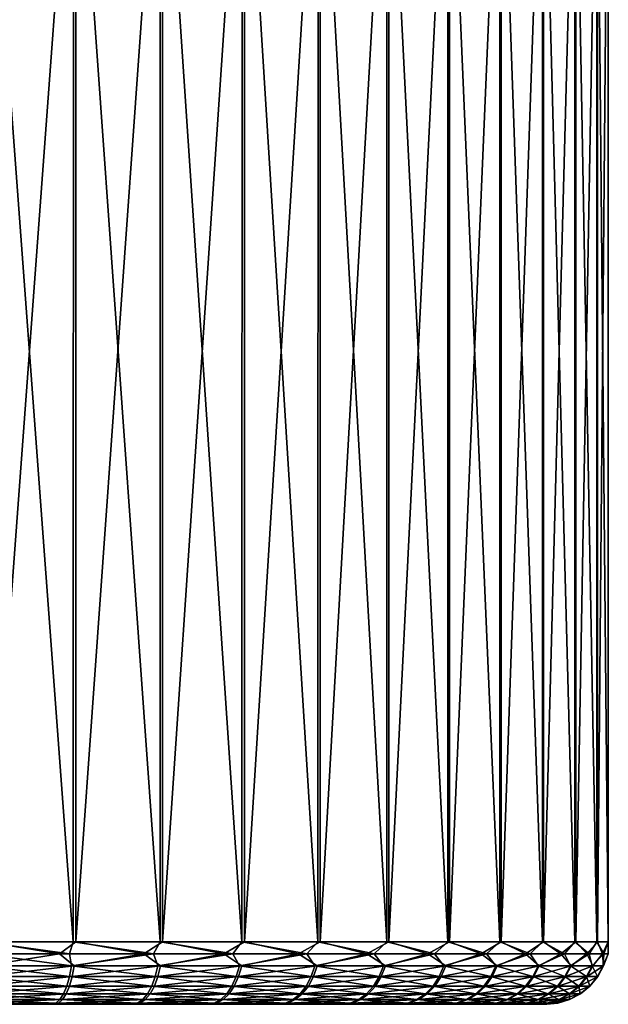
# Model space of a CAD drawing. Header units: metres. Extents: x -150 to 310, y -128 to 84.
# Tile 110 of 256: x -72.93 to -63.52, y 52.6 to 68.35. Entities that reach past the tile are written whole.
import ezdxf

# ---------------------------------------------------------------- set-up
doc = ezdxf.new("R2010")
doc.units = ezdxf.units.M
doc.layers.add('solid_26009703_SW0001', color=7, linetype='CONTINUOUS')

msp = doc.modelspace()

# ---------------------------------------------------------------- linework, layer by layer
at = {"layer": 'solid_26009703_SW0001'}
for points in [[(-73.524811, 73.099998, 12.654969), (-73.524811, 53.599998, 12.654969), (-72.075775, 53.599998, 12.224002)], [(-72.072235, 73.099998, 12.222557), (-73.524811, 73.099998, 12.654969), (-72.075775, 53.599998, 12.224002)], [(-72.032967, 73.099998, -12.208186), (-72.031693, 53.599998, -12.207958), (-73.479172, 53.599998, -12.644153)], [(-73.478683, 73.099998, -12.643806), (-72.032967, 73.099998, -12.208186), (-73.479172, 53.599998, -12.644153)], [(-72.072235, 73.099998, 12.222557), (-72.075775, 53.599998, 12.224002), (-70.686569, 53.599998, 11.627725)], [(-70.68679, 73.099998, 11.627593), (-72.072235, 73.099998, 12.222557), (-70.686569, 53.599998, 11.627725)], [(-72.032967, 73.099998, -12.208186), (-70.645126, 73.099998, -11.606915), (-72.031693, 53.599998, -12.207958)], [(-70.645126, 73.099998, -11.606915), (-70.644653, 53.599998, -11.606674), (-72.031693, 53.599998, -12.207958)], [(-70.68679, 73.099998, 11.627593), (-70.686569, 53.599998, 11.627725), (-69.375977, 53.599998, 10.874202)], [(-69.375206, 73.099998, 10.873696), (-70.68679, 73.099998, 11.627593), (-69.375977, 53.599998, 10.874202)], [(-70.645126, 73.099998, -11.606915), (-69.336754, 73.099998, -10.848137), (-70.644653, 53.599998, -11.606674)], [(-69.336754, 73.099998, -10.848137), (-69.336792, 53.599998, -10.848433), (-70.644653, 53.599998, -11.606674)], [(-69.375206, 73.099998, 10.873696), (-69.375977, 53.599998, 10.874202), (-68.16172, 53.599998, 9.973622)], [(-68.160347, 73.099998, 9.972177), (-69.375206, 73.099998, 10.873696), (-68.16172, 53.599998, 9.973622)], [(-68.127205, 73.099998, -9.944368), (-68.125809, 53.599998, -9.943483), (-69.336792, 53.599998, -10.848433)], [(-69.336754, 73.099998, -10.848137), (-68.127205, 73.099998, -9.944368), (-69.336792, 53.599998, -10.848433)], [(-68.160347, 73.099998, 9.972177), (-68.16172, 53.599998, 9.973622), (-67.060234, 53.599998, 8.938166)], [(-67.060089, 73.099998, 8.937692), (-68.160347, 73.099998, 9.972177), (-67.060234, 53.599998, 8.938166)], [(-68.127205, 73.099998, -9.944368), (-67.028687, 73.099998, -8.904731), (-68.125809, 53.599998, -9.943483)], [(-67.028687, 73.099998, -8.904731), (-67.028061, 53.599998, -8.904066), (-68.125809, 53.599998, -9.943483)], [(-67.060089, 73.099998, 8.937692), (-67.060234, 53.599998, 8.938166), (-66.086403, 53.599998, 7.781839)], [(-66.085548, 73.099998, 7.780695), (-67.060089, 73.099998, 8.937692), (-66.086403, 53.599998, 7.781839)], [(-67.028687, 73.099998, -8.904731), (-66.058701, 73.099998, -7.744252), (-67.028061, 53.599998, -8.904066)], [(-66.058701, 73.099998, -7.744252), (-66.058411, 53.599998, -7.744237), (-67.028061, 53.599998, -8.904066)], [(-66.085548, 73.099998, 7.780695), (-66.086403, 53.599998, 7.781839), (-65.253403, 53.599998, 6.520281)], [(-65.252403, 73.099998, 6.518109), (-66.085548, 73.099998, 7.780695), (-65.253403, 53.599998, 6.520281)], [(-66.058701, 73.099998, -7.744252), (-65.231163, 73.099998, -6.481317), (-66.058411, 53.599998, -7.744237)], [(-65.231163, 73.099998, -6.481317), (-65.229965, 53.599998, -6.47968), (-66.058411, 53.599998, -7.744237)], [(-65.252403, 73.099998, 6.518109), (-65.253403, 53.599998, 6.520281), (-64.572495, 53.599998, 5.170547)], [(-64.572403, 73.099998, 5.169787), (-65.252403, 73.099998, 6.518109), (-64.572495, 53.599998, 5.170547)], [(-65.231163, 73.099998, -6.481317), (-64.554428, 73.099998, -5.128668), (-65.229965, 53.599998, -6.47968)], [(-64.554428, 73.099998, -5.128668), (-64.553925, 53.599998, -5.127497), (-65.229965, 53.599998, -6.47968)], [(-64.572403, 73.099998, 5.169787), (-64.572495, 53.599998, 5.170547), (-64.052879, 53.599998, 3.750888)], [(-64.052414, 73.099998, 3.749342), (-64.572403, 73.099998, 5.169787), (-64.052879, 53.599998, 3.750888)], [(-64.554428, 73.099998, -5.128668), (-64.039795, 73.099998, -3.70641), (-64.553925, 53.599998, -5.127497)], [(-64.039795, 73.099998, -3.70641), (-64.039429, 53.599998, -3.705974), (-64.553925, 53.599998, -5.127497)], [(-64.052414, 73.099998, 3.749342), (-64.052879, 53.599998, 3.750888), (-63.701591, 53.599998, 2.280505)], [(-63.701378, 73.099998, 2.278037), (-64.052414, 73.099998, 3.749342), (-63.701591, 53.599998, 2.280505)], [(-64.039795, 73.099998, -3.70641), (-63.694069, 73.099998, -2.23658), (-64.039429, 53.599998, -3.705974)], [(-63.694069, 73.099998, -2.23658), (-63.693447, 53.599998, -2.234334), (-64.039429, 53.599998, -3.705974)], [(-63.701378, 73.099998, 2.278037), (-63.701591, 53.599998, 2.280505), (-63.523376, 53.599998, 0.779282)], [(-63.523556, 73.099998, 0.778541), (-63.701378, 73.099998, 2.278037), (-63.523376, 53.599998, 0.779282)], [(-63.694069, 73.099998, -2.23658), (-63.520737, 73.099998, -0.734011), (-63.693447, 53.599998, -2.234334)], [(-63.520737, 73.099998, -0.734011), (-63.520653, 53.599998, -0.732479), (-63.693447, 53.599998, -2.234334)], [(-63.523556, 73.099998, 0.778541), (-63.523376, 53.599998, 0.779282), (-63.520653, 53.599998, -0.732479)], [(-63.520737, 73.099998, -0.734011), (-63.523556, 73.099998, 0.778541), (-63.520653, 53.599998, -0.732479)], [(-72.292542, 53.404911, -12.279987), (-73.693916, 53.404911, -12.673859), (-73.479172, 53.599998, -12.644153)], [(-72.13308, 53.404911, 12.224188), (-73.524811, 53.599998, 12.654969), (-73.529213, 53.404911, 12.636265)], [(-72.13308, 53.404911, 12.224188), (-72.075775, 53.599998, 12.224002), (-73.524811, 53.599998, 12.654969)], [(-72.292542, 53.404911, -12.279987), (-73.479172, 53.599998, -12.644153), (-72.031693, 53.599998, -12.207958)], [(-70.944077, 53.404911, -11.731688), (-72.292542, 53.404911, -12.279987), (-72.031693, 53.599998, -12.207958)], [(-72.13308, 53.404911, 12.224188), (-70.791862, 53.404911, 11.658384), (-72.075775, 53.599998, 12.224002)], [(-70.791862, 53.404911, 11.658384), (-70.686569, 53.599998, 11.627725), (-72.075775, 53.599998, 12.224002)], [(-70.944077, 53.404911, -11.731688), (-72.031693, 53.599998, -12.207958), (-70.644653, 53.599998, -11.606674)], [(-69.665474, 53.404911, -11.035854), (-70.944077, 53.404911, -11.731688), (-70.644653, 53.599998, -11.606674)], [(-70.791862, 53.404911, 11.658384), (-69.52243, 53.404911, 10.94597), (-70.686569, 53.599998, 11.627725)], [(-69.52243, 53.404911, 10.94597), (-69.375977, 53.599998, 10.874202), (-70.686569, 53.599998, 11.627725)], [(-69.665474, 53.404911, -11.035854), (-70.644653, 53.599998, -11.606674), (-69.336792, 53.599998, -10.848433)], [(-68.472824, 53.404911, -10.20124), (-69.665474, 53.404911, -11.035854), (-69.336792, 53.599998, -10.848433)], [(-69.52243, 53.404911, 10.94597), (-68.340744, 53.404911, 10.095903), (-69.375977, 53.599998, 10.874202)], [(-68.340744, 53.404911, 10.095903), (-68.16172, 53.599998, 9.973622), (-69.375977, 53.599998, 10.874202)], [(-68.472824, 53.404911, -10.20124), (-69.336792, 53.599998, -10.848433), (-68.125809, 53.599998, -9.943483)], [(-67.381126, 53.404911, -9.238338), (-68.472824, 53.404911, -10.20124), (-68.125809, 53.599998, -9.943483)], [(-68.340744, 53.404911, 10.095903), (-67.261665, 53.404911, 9.118876), (-68.16172, 53.599998, 9.973622)], [(-67.261665, 53.404911, 9.118876), (-67.060234, 53.599998, 8.938166), (-68.16172, 53.599998, 9.973622)], [(-67.381126, 53.404911, -9.238338), (-68.125809, 53.599998, -9.943483), (-67.028061, 53.599998, -8.904066)], [(-66.404099, 53.404911, -8.15926), (-67.381126, 53.404911, -9.238338), (-67.028061, 53.599998, -8.904066)], [(-67.261665, 53.404911, 9.118876), (-66.298759, 53.404911, 8.027172), (-67.060234, 53.599998, 8.938166)], [(-66.298759, 53.404911, 8.027172), (-66.086403, 53.599998, 7.781839), (-67.060234, 53.599998, 8.938166)], [(-66.404099, 53.404911, -8.15926), (-67.028061, 53.599998, -8.904066), (-66.058411, 53.599998, -7.744237)], [(-65.554031, 53.404911, -6.977573), (-66.404099, 53.404911, -8.15926), (-66.058411, 53.599998, -7.744237)], [(-66.298759, 53.404911, 8.027172), (-65.464142, 53.404911, 6.834523), (-66.086403, 53.599998, 7.781839)], [(-65.464142, 53.404911, 6.834523), (-65.253403, 53.599998, 6.520281), (-66.086403, 53.599998, 7.781839)], [(-65.554031, 53.404911, -6.977573), (-66.058411, 53.599998, -7.744237), (-65.229965, 53.599998, -6.47968)], [(-64.841614, 53.404911, -5.70814), (-65.554031, 53.404911, -6.977573), (-65.229965, 53.599998, -6.47968)], [(-65.464142, 53.404911, 6.834523), (-64.768311, 53.404911, 5.555925), (-65.253403, 53.599998, 6.520281)], [(-64.768311, 53.404911, 5.555925), (-64.572495, 53.599998, 5.170547), (-65.253403, 53.599998, 6.520281)], [(-64.841614, 53.404911, -5.70814), (-65.229965, 53.599998, -6.47968), (-64.553925, 53.599998, -5.127497)], [(-64.27581, 53.404911, -4.366923), (-64.841614, 53.404911, -5.70814), (-64.553925, 53.599998, -5.127497)], [(-64.768311, 53.404911, 5.555925), (-64.220016, 53.404911, 4.207458), (-64.572495, 53.599998, 5.170547)], [(-64.220016, 53.404911, 4.207458), (-64.052879, 53.599998, 3.750888), (-64.572495, 53.599998, 5.170547)], [(-64.27581, 53.404911, -4.366923), (-64.553925, 53.599998, -5.127497), (-64.039429, 53.599998, -3.705974)], [(-63.863735, 53.404911, -2.97079), (-64.27581, 53.404911, -4.366923), (-64.039429, 53.599998, -3.705974)], [(-64.220016, 53.404911, 4.207458), (-63.826141, 53.404911, 2.80608), (-64.052879, 53.599998, 3.750888)], [(-63.826141, 53.404911, 2.80608), (-63.701591, 53.599998, 2.280505), (-64.052879, 53.599998, 3.750888)], [(-63.863735, 53.404911, -2.97079), (-64.039429, 53.599998, -3.705974), (-63.693447, 53.599998, -2.234334)], [(-63.610565, 53.404911, -1.537298), (-63.863735, 53.404911, -2.97079), (-63.693447, 53.599998, -2.234334)], [(-63.826141, 53.404911, 2.80608), (-63.591652, 53.404911, 1.369414), (-63.701591, 53.599998, 2.280505)], [(-63.591652, 53.404911, 1.369414), (-63.523376, 53.599998, 0.779282), (-63.701591, 53.599998, 2.280505)], [(-63.610565, 53.404911, -1.537298), (-63.693447, 53.599998, -2.234334), (-63.520653, 53.599998, -0.732479)], [(-63.519489, 53.404911, -0.084473), (-63.610565, 53.404911, -1.537298), (-63.520653, 53.599998, -0.732479)], [(-63.591652, 53.404911, 1.369414), (-63.519489, 53.404911, -0.084473), (-63.523376, 53.599998, 0.779282)], [(-63.519489, 53.404911, -0.084473), (-63.520653, 53.599998, -0.732479), (-63.523376, 53.599998, 0.779282)], [(-73.496887, 53.217136, -12.570045), (-73.693916, 53.404911, -12.673859), (-72.292542, 53.404911, -12.279987)], [(-72.101707, 53.217136, 12.152356), (-73.529213, 53.404911, 12.636265), (-73.542252, 53.217136, 12.580796)], [(-72.101707, 53.217136, 12.152356), (-72.13308, 53.404911, 12.224188), (-73.529213, 53.404911, 12.636265)], [(-72.057899, 53.217136, -12.136412), (-73.496887, 53.217136, -12.570045), (-72.292542, 53.404911, -12.279987)], [(-72.057899, 53.217136, -12.136412), (-72.292542, 53.404911, -12.279987), (-70.944077, 53.404911, -11.731688)], [(-72.101707, 53.217136, 12.152356), (-70.791862, 53.404911, 11.658384), (-72.13308, 53.404911, 12.224188)], [(-72.101707, 53.217136, 12.152356), (-70.720642, 53.217136, 11.559575), (-70.791862, 53.404911, 11.658384)], [(-70.678986, 53.217136, -11.538654), (-72.057899, 53.217136, -12.136412), (-70.944077, 53.404911, -11.731688)], [(-70.678986, 53.217136, -11.538654), (-70.944077, 53.404911, -11.731688), (-69.665474, 53.404911, -11.035854)], [(-70.720642, 53.217136, 11.559575), (-69.52243, 53.404911, 10.94597), (-70.791862, 53.404911, 11.658384)], [(-70.720642, 53.217136, 11.559575), (-69.41774, 53.217136, 10.810472), (-69.52243, 53.404911, 10.94597)], [(-69.378792, 53.217136, -10.784856), (-70.678986, 53.217136, -11.538654), (-69.665474, 53.404911, -11.035854)], [(-69.378792, 53.217136, -10.784856), (-69.665474, 53.404911, -11.035854), (-68.472824, 53.404911, -10.20124)], [(-69.41774, 53.217136, 10.810472), (-68.340744, 53.404911, 10.095903), (-69.52243, 53.404911, 10.94597)], [(-69.41774, 53.217136, 10.810472), (-68.210609, 53.217136, 9.915174), (-68.340744, 53.404911, 10.095903)], [(-68.174896, 53.217136, -9.88521), (-69.378792, 53.217136, -10.784856), (-68.472824, 53.404911, -10.20124)], [(-68.174896, 53.217136, -9.88521), (-68.472824, 53.404911, -10.20124), (-67.381126, 53.404911, -9.238338)], [(-68.210609, 53.217136, 9.915174), (-67.261665, 53.404911, 9.118876), (-68.340744, 53.404911, 10.095903)], [(-68.210609, 53.217136, 9.915174), (-67.115578, 53.217136, 8.885792), (-67.261665, 53.404911, 9.118876)], [(-67.083588, 53.217136, -8.851885), (-68.174896, 53.217136, -9.88521), (-67.381126, 53.404911, -9.238338)], [(-67.083588, 53.217136, -8.851885), (-67.381126, 53.404911, -9.238338), (-66.404099, 53.404911, -8.15926)], [(-67.115578, 53.217136, 8.885792), (-66.298759, 53.404911, 8.027172), (-67.261665, 53.404911, 9.118876)], [(-67.115578, 53.217136, 8.885792), (-66.147453, 53.217136, 7.736244), (-66.298759, 53.404911, 8.027172)], [(-66.119614, 53.217136, -7.698852), (-67.083588, 53.217136, -8.851885), (-66.404099, 53.404911, -8.15926)], [(-66.119614, 53.217136, -7.698852), (-66.404099, 53.404911, -8.15926), (-65.554031, 53.404911, -6.977573)], [(-66.147453, 53.217136, 7.736244), (-65.464142, 53.404911, 6.834523), (-66.298759, 53.404911, 8.027172)], [(-66.147453, 53.217136, 7.736244), (-65.319328, 53.217136, 6.482077), (-65.464142, 53.404911, 6.834523)], [(-65.296021, 53.217136, -6.441706), (-66.119614, 53.217136, -7.698852), (-65.554031, 53.404911, -6.977573)], [(-65.296021, 53.217136, -6.441706), (-65.554031, 53.404911, -6.977573), (-64.841614, 53.404911, -5.70814)], [(-65.319328, 53.217136, 6.482077), (-64.768311, 53.404911, 5.555925), (-65.464142, 53.404911, 6.834523)], [(-65.319328, 53.217136, 6.482077), (-64.642403, 53.217136, 5.140251), (-64.768311, 53.404911, 5.555925)], [(-64.62394, 53.217136, -5.097447), (-65.296021, 53.217136, -6.441706), (-64.841614, 53.404911, -5.70814)], [(-64.62394, 53.217136, -5.097447), (-64.841614, 53.404911, -5.70814), (-64.27581, 53.404911, -4.366923)], [(-64.642403, 53.217136, 5.140251), (-64.220016, 53.404911, 4.207458), (-64.768311, 53.404911, 5.555925)], [(-64.642403, 53.217136, 5.140251), (-64.125839, 53.217136, 3.728912), (-64.220016, 53.404911, 4.207458)], [(-64.112465, 53.217136, -3.684254), (-64.62394, 53.217136, -5.097447), (-64.27581, 53.404911, -4.366923)], [(-64.112465, 53.217136, -3.684254), (-64.27581, 53.404911, -4.366923), (-63.863735, 53.404911, -2.97079)], [(-64.125839, 53.217136, 3.728912), (-63.826141, 53.404911, 2.80608), (-64.220016, 53.404911, 4.207458)], [(-64.125839, 53.217136, 3.728912), (-63.776604, 53.217136, 2.267145), (-63.826141, 53.404911, 2.80608)], [(-63.768509, 53.217136, -2.221237), (-64.112465, 53.217136, -3.684254), (-63.863735, 53.404911, -2.97079)], [(-63.768509, 53.217136, -2.221237), (-63.863735, 53.404911, -2.97079), (-63.610565, 53.404911, -1.537298)], [(-63.776604, 53.217136, 2.267145), (-63.591652, 53.404911, 1.369414), (-63.826141, 53.404911, 2.80608)], [(-63.776604, 53.217136, 2.267145), (-63.599438, 53.217136, 0.77472), (-63.591652, 53.404911, 1.369414)], [(-63.596725, 53.217136, -0.728182), (-63.768509, 53.217136, -2.221237), (-63.610565, 53.404911, -1.537298)], [(-63.596725, 53.217136, -0.728182), (-63.610565, 53.404911, -1.537298), (-63.519489, 53.404911, -0.084473)], [(-63.599438, 53.217136, 0.77472), (-63.519489, 53.404911, -0.084473), (-63.591652, 53.404911, 1.369414)], [(-63.599438, 53.217136, 0.77472), (-63.596725, 53.217136, -0.728182), (-63.519489, 53.404911, -0.084473)], [(-72.133209, 53.044102, 12.065328), (-73.542252, 53.217136, 12.580796), (-73.563431, 53.044102, 12.4907)], [(-72.133209, 53.044102, 12.065328), (-72.101707, 53.217136, 12.152356), (-73.542252, 53.217136, 12.580796)], [(-73.518394, 53.044102, -12.480026), (-73.496887, 53.217136, -12.570045), (-72.057899, 53.217136, -12.136412)], [(-72.089714, 53.044102, -12.049498), (-73.518394, 53.044102, -12.480026), (-72.057899, 53.217136, -12.136412)], [(-72.133209, 53.044102, 12.065328), (-70.762032, 53.044102, 11.476792), (-72.101707, 53.217136, 12.152356)], [(-70.762032, 53.044102, 11.476792), (-70.720642, 53.217136, 11.559575), (-72.101707, 53.217136, 12.152356)], [(-72.089714, 53.044102, -12.049498), (-72.057899, 53.217136, -12.136412), (-70.678986, 53.217136, -11.538654)], [(-70.720673, 53.044102, -11.45602), (-72.089714, 53.044102, -12.049498), (-70.678986, 53.217136, -11.538654)], [(-70.762032, 53.044102, 11.476792), (-69.46846, 53.044102, 10.733053), (-70.720642, 53.217136, 11.559575)], [(-70.720673, 53.044102, -11.45602), (-70.678986, 53.217136, -11.538654), (-69.378792, 53.217136, -10.784856)], [(-69.429787, 53.044102, -10.707621), (-70.720673, 53.044102, -11.45602), (-69.378792, 53.217136, -10.784856)], [(-69.46846, 53.044102, 10.733053), (-69.41774, 53.217136, 10.810472), (-70.720642, 53.217136, 11.559575)], [(-69.46846, 53.044102, 10.733053), (-68.269974, 53.044102, 9.844168), (-69.41774, 53.217136, 10.810472)], [(-69.429787, 53.044102, -10.707621), (-69.378792, 53.217136, -10.784856), (-68.174896, 53.217136, -9.88521)], [(-68.23452, 53.044102, -9.814418), (-69.429787, 53.044102, -10.707621), (-68.174896, 53.217136, -9.88521)], [(-68.269974, 53.044102, 9.844168), (-68.210609, 53.217136, 9.915174), (-69.41774, 53.217136, 10.810472)], [(-68.269974, 53.044102, 9.844168), (-67.182785, 53.044102, 8.822157), (-68.210609, 53.217136, 9.915174)], [(-68.23452, 53.044102, -9.814418), (-68.174896, 53.217136, -9.88521), (-67.083588, 53.217136, -8.851885)], [(-67.151024, 53.044102, -8.788492), (-68.23452, 53.044102, -9.814418), (-67.083588, 53.217136, -8.851885)], [(-67.182785, 53.044102, 8.822157), (-67.115578, 53.217136, 8.885792), (-68.210609, 53.217136, 9.915174)], [(-67.182785, 53.044102, 8.822157), (-66.221588, 53.044102, 7.680841), (-67.115578, 53.217136, 8.885792)], [(-67.151024, 53.044102, -8.788492), (-67.083588, 53.217136, -8.851885), (-66.119614, 53.217136, -7.698852)], [(-66.193954, 53.044102, -7.643717), (-67.151024, 53.044102, -8.788492), (-66.119614, 53.217136, -7.698852)], [(-66.221588, 53.044102, 7.680841), (-66.147453, 53.217136, 7.736244), (-67.115578, 53.217136, 8.885792)], [(-66.221588, 53.044102, 7.680841), (-65.399399, 53.044102, 6.435656), (-66.147453, 53.217136, 7.736244)], [(-66.193954, 53.044102, -7.643717), (-66.119614, 53.217136, -7.698852), (-65.296021, 53.217136, -6.441706)], [(-65.376259, 53.044102, -6.395575), (-66.193954, 53.044102, -7.643717), (-65.296021, 53.217136, -6.441706)], [(-65.399399, 53.044102, 6.435656), (-65.319328, 53.217136, 6.482077), (-66.147453, 53.217136, 7.736244)], [(-65.399399, 53.044102, 6.435656), (-64.727325, 53.044102, 5.103439), (-65.319328, 53.217136, 6.482077)], [(-65.376259, 53.044102, -6.395575), (-65.296021, 53.217136, -6.441706), (-64.62394, 53.217136, -5.097447)], [(-64.708992, 53.044102, -5.060942), (-65.376259, 53.044102, -6.395575), (-64.62394, 53.217136, -5.097447)], [(-64.727325, 53.044102, 5.103439), (-64.642403, 53.217136, 5.140251), (-65.319328, 53.217136, 6.482077)], [(-64.727325, 53.044102, 5.103439), (-64.214455, 53.044102, 3.702208), (-64.642403, 53.217136, 5.140251)], [(-64.708992, 53.044102, -5.060942), (-64.62394, 53.217136, -5.097447), (-64.112465, 53.217136, -3.684254)], [(-64.20118, 53.044102, -3.657869), (-64.708992, 53.044102, -5.060942), (-64.112465, 53.217136, -3.684254)], [(-64.214455, 53.044102, 3.702208), (-64.125839, 53.217136, 3.728912), (-64.642403, 53.217136, 5.140251)], [(-64.214455, 53.044102, 3.702208), (-63.867722, 53.044102, 2.25091), (-64.125839, 53.217136, 3.728912)], [(-64.20118, 53.044102, -3.657869), (-64.112465, 53.217136, -3.684254), (-63.768509, 53.217136, -2.221237)], [(-63.859688, 53.044102, -2.20533), (-64.20118, 53.044102, -3.657869), (-63.768509, 53.217136, -2.221237)], [(-63.867722, 53.044102, 2.25091), (-63.776604, 53.217136, 2.267145), (-64.125839, 53.217136, 3.728912)], [(-63.867722, 53.044102, 2.25091), (-63.691822, 53.044102, 0.769172), (-63.776604, 53.217136, 2.267145)], [(-63.859688, 53.044102, -2.20533), (-63.768509, 53.217136, -2.221237), (-63.596725, 53.217136, -0.728182)], [(-63.689133, 53.044102, -0.722968), (-63.859688, 53.044102, -2.20533), (-63.596725, 53.217136, -0.728182)], [(-63.691822, 53.044102, 0.769172), (-63.599438, 53.217136, 0.77472), (-63.776604, 53.217136, 2.267145)], [(-63.691822, 53.044102, 0.769172), (-63.689133, 53.044102, -0.722968), (-63.599438, 53.217136, 0.77472)], [(-63.689133, 53.044102, -0.722968), (-63.596725, 53.217136, -0.728182), (-63.599438, 53.217136, 0.77472)], [(-72.175598, 52.892475, 11.948201), (-73.563431, 53.044102, 12.4907), (-73.591942, 52.892475, 12.369445)], [(-72.175598, 52.892475, 11.948201), (-72.133209, 53.044102, 12.065328), (-73.563431, 53.044102, 12.4907)], [(-73.54734, 52.892475, -12.358874), (-73.518394, 53.044102, -12.480026), (-72.089714, 53.044102, -12.049498)], [(-72.13253, 52.892475, -11.932526), (-73.54734, 52.892475, -12.358874), (-72.089714, 53.044102, -12.049498)], [(-72.175598, 52.892475, 11.948201), (-70.817734, 52.892475, 11.365379), (-72.133209, 53.044102, 12.065328)], [(-70.817734, 52.892475, 11.365379), (-70.762032, 53.044102, 11.476792), (-72.133209, 53.044102, 12.065328)], [(-72.13253, 52.892475, -11.932526), (-72.089714, 53.044102, -12.049498), (-70.720673, 53.044102, -11.45602)], [(-70.776779, 52.892475, -11.34481), (-72.13253, 52.892475, -11.932526), (-70.720673, 53.044102, -11.45602)], [(-70.817734, 52.892475, 11.365379), (-69.53672, 52.892475, 10.62886), (-70.762032, 53.044102, 11.476792)], [(-70.776779, 52.892475, -11.34481), (-70.720673, 53.044102, -11.45602), (-69.429787, 53.044102, -10.707621)], [(-69.498421, 52.892475, -10.603675), (-70.776779, 52.892475, -11.34481), (-69.429787, 53.044102, -10.707621)], [(-69.53672, 52.892475, 10.62886), (-69.46846, 53.044102, 10.733053), (-70.762032, 53.044102, 11.476792)], [(-69.53672, 52.892475, 10.62886), (-68.349869, 52.892475, 9.748604), (-69.46846, 53.044102, 10.733053)], [(-69.498421, 52.892475, -10.603675), (-69.429787, 53.044102, -10.707621), (-68.23452, 53.044102, -9.814418)], [(-68.314758, 52.892475, -9.719143), (-69.498421, 52.892475, -10.603675), (-68.23452, 53.044102, -9.814418)], [(-68.349869, 52.892475, 9.748604), (-68.269974, 53.044102, 9.844168), (-69.46846, 53.044102, 10.733053)], [(-68.349869, 52.892475, 9.748604), (-67.273232, 52.892475, 8.736515), (-68.269974, 53.044102, 9.844168)], [(-68.314758, 52.892475, -9.719143), (-68.23452, 53.044102, -9.814418), (-67.151024, 53.044102, -8.788492)], [(-67.241776, 52.892475, -8.703176), (-68.314758, 52.892475, -9.719143), (-67.151024, 53.044102, -8.788492)], [(-67.273232, 52.892475, 8.736515), (-67.182785, 53.044102, 8.822157), (-68.269974, 53.044102, 9.844168)], [(-67.273232, 52.892475, 8.736515), (-66.321373, 52.892475, 7.606279), (-67.182785, 53.044102, 8.822157)], [(-67.241776, 52.892475, -8.703176), (-67.151024, 53.044102, -8.788492), (-66.193954, 53.044102, -7.643717)], [(-66.293999, 52.892475, -7.569515), (-67.241776, 52.892475, -8.703176), (-66.193954, 53.044102, -7.643717)], [(-66.321373, 52.892475, 7.606279), (-66.221588, 53.044102, 7.680841), (-67.182785, 53.044102, 8.822157)], [(-66.321373, 52.892475, 7.606279), (-65.507156, 52.892475, 6.373181), (-66.221588, 53.044102, 7.680841)], [(-66.293999, 52.892475, -7.569515), (-66.193954, 53.044102, -7.643717), (-65.376259, 53.044102, -6.395575)], [(-65.484245, 52.892475, -6.333488), (-66.293999, 52.892475, -7.569515), (-65.376259, 53.044102, -6.395575)], [(-65.507156, 52.892475, 6.373181), (-65.399399, 53.044102, 6.435656), (-66.221588, 53.044102, 7.680841)], [(-65.507156, 52.892475, 6.373181), (-64.841606, 52.892475, 5.053897), (-65.399399, 53.044102, 6.435656)], [(-65.484245, 52.892475, -6.333488), (-65.376259, 53.044102, -6.395575), (-64.708992, 53.044102, -5.060942)], [(-64.823456, 52.892475, -5.011812), (-65.484245, 52.892475, -6.333488), (-64.708992, 53.044102, -5.060942)], [(-64.841606, 52.892475, 5.053897), (-64.727325, 53.044102, 5.103439), (-65.399399, 53.044102, 6.435656)], [(-64.841606, 52.892475, 5.053897), (-64.333717, 52.892475, 3.666268), (-64.727325, 53.044102, 5.103439)], [(-64.823456, 52.892475, -5.011812), (-64.708992, 53.044102, -5.060942), (-64.20118, 53.044102, -3.657869)], [(-64.320572, 52.892475, -3.62236), (-64.823456, 52.892475, -5.011812), (-64.20118, 53.044102, -3.657869)], [(-64.333717, 52.892475, 3.666268), (-64.214455, 53.044102, 3.702208), (-64.727325, 53.044102, 5.103439)], [(-64.333717, 52.892475, 3.666268), (-63.990353, 52.892475, 2.229059), (-64.214455, 53.044102, 3.702208)], [(-64.320572, 52.892475, -3.62236), (-64.20118, 53.044102, -3.657869), (-63.859688, 53.044102, -2.20533)], [(-63.982395, 52.892475, -2.183922), (-64.320572, 52.892475, -3.62236), (-63.859688, 53.044102, -2.20533)], [(-63.990353, 52.892475, 2.229059), (-63.867722, 53.044102, 2.25091), (-64.214455, 53.044102, 3.702208)], [(-63.990353, 52.892475, 2.229059), (-63.816162, 52.892475, 0.761705), (-63.867722, 53.044102, 2.25091)], [(-63.982395, 52.892475, -2.183922), (-63.859688, 53.044102, -2.20533), (-63.689133, 53.044102, -0.722968)], [(-63.813496, 52.892475, -0.715949), (-63.982395, 52.892475, -2.183922), (-63.689133, 53.044102, -0.722968)], [(-63.816162, 52.892475, 0.761705), (-63.691822, 53.044102, 0.769172), (-63.867722, 53.044102, 2.25091)], [(-63.816162, 52.892475, 0.761705), (-63.813496, 52.892475, -0.715949), (-63.691822, 53.044102, 0.769172)], [(-63.813496, 52.892475, -0.715949), (-63.689133, 53.044102, -0.722968), (-63.691822, 53.044102, 0.769172)], [(-72.286171, 52.675747, 11.642682), (-73.626671, 52.768093, 12.2217), (-73.666298, 52.675747, 12.053154)], [(-72.227249, 52.768093, 11.805488), (-73.591942, 52.892475, 12.369445), (-73.626671, 52.768093, 12.2217)], [(-72.286171, 52.675747, 11.642682), (-72.227249, 52.768093, 11.805488), (-73.626671, 52.768093, 12.2217)], [(-73.622841, 52.675747, -12.042854), (-73.582611, 52.768093, -12.211256), (-72.184692, 52.768093, -11.789999)], [(-72.244209, 52.675747, -11.627407), (-73.622841, 52.675747, -12.042854), (-72.184692, 52.768093, -11.789999)], [(-72.227249, 52.768093, 11.805488), (-72.175598, 52.892475, 11.948201), (-73.591942, 52.892475, 12.369445)], [(-73.582611, 52.768093, -12.211256), (-73.54734, 52.892475, -12.358874), (-72.13253, 52.892475, -11.932526)], [(-72.184692, 52.768093, -11.789999), (-73.582611, 52.768093, -12.211256), (-72.13253, 52.892475, -11.932526)], [(-72.286171, 52.675747, 11.642682), (-70.963036, 52.675747, 11.074763), (-72.227249, 52.768093, 11.805488)], [(-72.244209, 52.675747, -11.627407), (-72.184692, 52.768093, -11.789999), (-70.845139, 52.768093, -11.209303)], [(-70.923126, 52.675747, -11.054719), (-72.244209, 52.675747, -11.627407), (-70.845139, 52.768093, -11.209303)], [(-72.227249, 52.768093, 11.805488), (-70.885605, 52.768093, 11.229628), (-72.175598, 52.892475, 11.948201)], [(-70.963036, 52.675747, 11.074763), (-70.885605, 52.768093, 11.229628), (-72.227249, 52.768093, 11.805488)], [(-72.184692, 52.768093, -11.789999), (-72.13253, 52.892475, -11.932526), (-70.776779, 52.892475, -11.34481)], [(-70.845139, 52.768093, -11.209303), (-72.184692, 52.768093, -11.789999), (-70.776779, 52.892475, -11.34481)], [(-70.885605, 52.768093, 11.229628), (-70.817734, 52.892475, 11.365379), (-72.175598, 52.892475, 11.948201)], [(-70.963036, 52.675747, 11.074763), (-69.714767, 52.675747, 10.357078), (-70.885605, 52.768093, 11.229628)], [(-70.923126, 52.675747, -11.054719), (-70.845139, 52.768093, -11.209303), (-69.582054, 52.768093, -10.47702)], [(-69.67746, 52.675747, -10.332536), (-70.923126, 52.675747, -11.054719), (-69.582054, 52.768093, -10.47702)], [(-70.885605, 52.768093, 11.229628), (-69.619888, 52.768093, 10.501905), (-70.817734, 52.892475, 11.365379)], [(-69.714767, 52.675747, 10.357078), (-69.619888, 52.768093, 10.501905), (-70.885605, 52.768093, 11.229628)], [(-70.845139, 52.768093, -11.209303), (-70.776779, 52.892475, -11.34481), (-69.498421, 52.892475, -10.603675)], [(-69.582054, 52.768093, -10.47702), (-70.845139, 52.768093, -11.209303), (-69.498421, 52.892475, -10.603675)], [(-69.619888, 52.768093, 10.501905), (-69.53672, 52.892475, 10.62886), (-70.817734, 52.892475, 11.365379)], [(-69.714767, 52.675747, 10.357078), (-68.558266, 52.675747, 9.49933), (-69.619888, 52.768093, 10.501905)], [(-69.67746, 52.675747, -10.332536), (-69.582054, 52.768093, -10.47702), (-68.412521, 52.768093, -9.603054)], [(-68.524055, 52.675747, -9.470622), (-69.67746, 52.675747, -10.332536), (-68.412521, 52.768093, -9.603054)], [(-69.619888, 52.768093, 10.501905), (-68.447212, 52.768093, 9.632163), (-69.53672, 52.892475, 10.62886)], [(-68.558266, 52.675747, 9.49933), (-68.447212, 52.768093, 9.632163), (-69.619888, 52.768093, 10.501905)], [(-69.582054, 52.768093, -10.47702), (-69.498421, 52.892475, -10.603675), (-68.314758, 52.892475, -9.719143)], [(-68.412521, 52.768093, -9.603054), (-69.582054, 52.768093, -10.47702), (-68.314758, 52.892475, -9.719143)], [(-68.447212, 52.768093, 9.632163), (-68.349869, 52.892475, 9.748604), (-69.53672, 52.892475, 10.62886)], [(-68.558266, 52.675747, 9.49933), (-67.509163, 52.675747, 8.51312), (-68.447212, 52.768093, 9.632163)], [(-68.524055, 52.675747, -9.470622), (-68.412521, 52.768093, -9.603054), (-67.352364, 52.768093, -8.599223)], [(-67.478516, 52.675747, -8.480634), (-68.524055, 52.675747, -9.470622), (-67.352364, 52.768093, -8.599223)], [(-68.447212, 52.768093, 9.632163), (-67.383438, 52.768093, 8.632163), (-68.349869, 52.892475, 9.748604)], [(-67.509163, 52.675747, 8.51312), (-67.383438, 52.768093, 8.632163), (-68.447212, 52.768093, 9.632163)], [(-68.412521, 52.768093, -9.603054), (-68.314758, 52.892475, -9.719143), (-67.241776, 52.892475, -8.703176)], [(-67.352364, 52.768093, -8.599223), (-68.412521, 52.768093, -9.603054), (-67.241776, 52.892475, -8.703176)], [(-67.383438, 52.768093, 8.632163), (-67.273232, 52.892475, 8.736515), (-68.349869, 52.892475, 9.748604)], [(-67.509163, 52.675747, 8.51312), (-66.581642, 52.675747, 7.411784), (-67.383438, 52.768093, 8.632163)], [(-67.478516, 52.675747, -8.480634), (-67.352364, 52.768093, -8.599223), (-66.415901, 52.768093, -7.479102)], [(-66.55497, 52.675747, -7.37596), (-67.478516, 52.675747, -8.480634), (-66.415901, 52.768093, -7.479102)], [(-67.383438, 52.768093, 8.632163), (-66.442947, 52.768093, 7.515427), (-67.273232, 52.892475, 8.736515)], [(-66.581642, 52.675747, 7.411784), (-66.442947, 52.768093, 7.515427), (-67.383438, 52.768093, 8.632163)], [(-67.352364, 52.768093, -8.599223), (-67.241776, 52.892475, -8.703176), (-66.293999, 52.892475, -7.569515)], [(-66.415901, 52.768093, -7.479102), (-67.352364, 52.768093, -8.599223), (-66.293999, 52.892475, -7.569515)], [(-66.442947, 52.768093, 7.515427), (-66.321373, 52.892475, 7.606279), (-67.273232, 52.892475, 8.736515)], [(-66.581642, 52.675747, 7.411784), (-65.788254, 52.675747, 6.210217), (-66.442947, 52.768093, 7.515427)], [(-66.55497, 52.675747, -7.37596), (-66.415901, 52.768093, -7.479102), (-65.615822, 52.768093, -6.257839)], [(-65.765923, 52.675747, -6.171539), (-66.55497, 52.675747, -7.37596), (-65.615822, 52.768093, -6.257839)], [(-66.442947, 52.768093, 7.515427), (-65.638458, 52.768093, 6.297058), (-66.321373, 52.892475, 7.606279)], [(-65.788254, 52.675747, 6.210217), (-65.638458, 52.768093, 6.297058), (-66.442947, 52.768093, 7.515427)], [(-66.415901, 52.768093, -7.479102), (-66.293999, 52.892475, -7.569515), (-65.484245, 52.892475, -6.333488)], [(-65.615822, 52.768093, -6.257839), (-66.415901, 52.768093, -7.479102), (-65.484245, 52.892475, -6.333488)], [(-65.638458, 52.768093, 6.297058), (-65.507156, 52.892475, 6.373181), (-66.321373, 52.892475, 7.606279)], [(-65.788254, 52.675747, 6.210217), (-65.139717, 52.675747, 4.924667), (-65.638458, 52.768093, 6.297058)], [(-65.765923, 52.675747, -6.171539), (-65.615822, 52.768093, -6.257839), (-64.962921, 52.768093, -4.95195)], [(-65.122025, 52.675747, -4.883659), (-65.765923, 52.675747, -6.171539), (-64.962921, 52.768093, -4.95195)], [(-65.638458, 52.768093, 6.297058), (-64.980858, 52.768093, 4.993532), (-65.507156, 52.892475, 6.373181)], [(-65.139717, 52.675747, 4.924667), (-64.980858, 52.768093, 4.993532), (-65.638458, 52.768093, 6.297058)], [(-65.615822, 52.768093, -6.257839), (-65.484245, 52.892475, -6.333488), (-64.823456, 52.892475, -5.011812)], [(-64.962921, 52.768093, -4.95195), (-65.615822, 52.768093, -6.257839), (-64.823456, 52.892475, -5.011812)], [(-64.980858, 52.768093, 4.993532), (-64.841606, 52.892475, 5.053897), (-65.507156, 52.892475, 6.373181)], [(-65.139717, 52.675747, 4.924667), (-64.644814, 52.675747, 3.57252), (-64.980858, 52.768093, 4.993532)], [(-65.122025, 52.675747, -4.883659), (-64.962921, 52.768093, -4.95195), (-64.466049, 52.768093, -3.579093)], [(-64.632004, 52.675747, -3.529735), (-65.122025, 52.675747, -4.883659), (-64.466049, 52.768093, -3.579093)], [(-64.980858, 52.768093, 4.993532), (-64.479034, 52.768093, 3.622477), (-64.841606, 52.892475, 5.053897)], [(-64.644814, 52.675747, 3.57252), (-64.479034, 52.768093, 3.622477), (-64.980858, 52.768093, 4.993532)], [(-64.962921, 52.768093, -4.95195), (-64.823456, 52.892475, -5.011812), (-64.320572, 52.892475, -3.62236)], [(-64.466049, 52.768093, -3.579093), (-64.962921, 52.768093, -4.95195), (-64.320572, 52.892475, -3.62236)], [(-64.479034, 52.768093, 3.622477), (-64.333717, 52.892475, 3.666268), (-64.841606, 52.892475, 5.053897)], [(-64.644814, 52.675747, 3.57252), (-64.310226, 52.675747, 2.172061), (-64.479034, 52.768093, 3.622477)], [(-64.632004, 52.675747, -3.529735), (-64.466049, 52.768093, -3.579093), (-64.131912, 52.768093, -2.157836)], [(-64.302475, 52.675747, -2.128078), (-64.632004, 52.675747, -3.529735), (-64.131912, 52.768093, -2.157836)], [(-64.479034, 52.768093, 3.622477), (-64.139771, 52.768093, 2.202434), (-64.333717, 52.892475, 3.666268)], [(-64.310226, 52.675747, 2.172061), (-64.139771, 52.768093, 2.202434), (-64.479034, 52.768093, 3.622477)], [(-64.466049, 52.768093, -3.579093), (-64.320572, 52.892475, -3.62236), (-63.982395, 52.892475, -2.183922)], [(-64.131912, 52.768093, -2.157836), (-64.466049, 52.768093, -3.579093), (-63.982395, 52.892475, -2.183922)], [(-64.139771, 52.768093, 2.202434), (-63.990353, 52.892475, 2.229059), (-64.333717, 52.892475, 3.666268)], [(-64.310226, 52.675747, 2.172061), (-64.140488, 52.675747, 0.742228), (-64.139771, 52.768093, 2.202434)], [(-64.302475, 52.675747, -2.128078), (-64.131912, 52.768093, -2.157836), (-63.965027, 52.768093, -0.707398)], [(-64.137894, 52.675747, -0.697642), (-64.302475, 52.675747, -2.128078), (-63.965027, 52.768093, -0.707398)], [(-64.140488, 52.675747, 0.742228), (-63.967659, 52.768093, 0.752607), (-64.139771, 52.768093, 2.202434)], [(-64.140488, 52.675747, 0.742228), (-64.137894, 52.675747, -0.697642), (-63.967659, 52.768093, 0.752607)], [(-64.139771, 52.768093, 2.202434), (-63.967659, 52.768093, 0.752607), (-63.990353, 52.892475, 2.229059)], [(-64.137894, 52.675747, -0.697642), (-63.965027, 52.768093, -0.707398), (-63.967659, 52.768093, 0.752607)], [(-64.131912, 52.768093, -2.157836), (-63.982395, 52.892475, -2.183922), (-63.813496, 52.892475, -0.715949)], [(-63.965027, 52.768093, -0.707398), (-64.131912, 52.768093, -2.157836), (-63.813496, 52.892475, -0.715949)], [(-63.967659, 52.768093, 0.752607), (-63.816162, 52.892475, 0.761705), (-63.990353, 52.892475, 2.229059)], [(-63.967659, 52.768093, 0.752607), (-63.965027, 52.768093, -0.707398), (-63.816162, 52.892475, 0.761705)], [(-63.965027, 52.768093, -0.707398), (-63.813496, 52.892475, -0.715949), (-63.816162, 52.892475, 0.761705)], [(-72.350098, 52.618984, 11.466054), (-73.666298, 52.675747, 12.053154), (-73.70929, 52.618984, 11.870298)], [(-72.350098, 52.618984, 11.466054), (-73.70929, 52.618984, 11.870298), (-73.04969, 52.599998, 11.492805)], [(-73.666489, 52.618984, -11.860155), (-73.622841, 52.675747, -12.042854), (-72.244209, 52.675747, -11.627407)], [(-72.308769, 52.618984, -11.45101), (-73.666489, 52.618984, -11.860155), (-72.244209, 52.675747, -11.627407)], [(-72.308769, 52.618984, -11.45101), (-73.508728, 52.599998, -11.620809), (-73.666489, 52.618984, -11.860155)], [(-72.350098, 52.618984, 11.466054), (-72.286171, 52.675747, 11.642682), (-73.666298, 52.675747, 12.053154)], [(-72.308769, 52.618984, -11.45101), (-72.810127, 52.599998, -11.4181), (-73.508728, 52.599998, -11.620809)], [(-72.350098, 52.618984, 11.466054), (-73.04969, 52.599998, 11.492805), (-72.363731, 52.599998, 11.264433)], [(-72.308769, 52.618984, -11.45101), (-72.126564, 52.599998, -11.174566), (-72.810127, 52.599998, -11.4181)], [(-72.350098, 52.618984, 11.466054), (-72.363731, 52.599998, 11.264433), (-71.695793, 52.599998, 10.996396)], [(-72.350098, 52.618984, 11.466054), (-71.047035, 52.618984, 10.906751), (-72.286171, 52.675747, 11.642682)], [(-72.350098, 52.618984, 11.466054), (-71.695793, 52.599998, 10.996396), (-71.047035, 52.618984, 10.906751)], [(-72.308769, 52.618984, -11.45101), (-72.244209, 52.675747, -11.627407), (-70.923126, 52.675747, -11.054719)], [(-71.007729, 52.618984, -10.887011), (-72.308769, 52.618984, -11.45101), (-70.923126, 52.675747, -11.054719)], [(-71.007729, 52.618984, -10.887011), (-72.126564, 52.599998, -11.174566), (-72.308769, 52.618984, -11.45101)], [(-71.047035, 52.618984, 10.906751), (-70.963036, 52.675747, 11.074763), (-72.286171, 52.675747, 11.642682)], [(-71.007729, 52.618984, -10.887011), (-71.462555, 52.599998, -10.891277), (-72.126564, 52.599998, -11.174566)], [(-71.047035, 52.618984, 10.906751), (-71.695793, 52.599998, 10.996396), (-71.044853, 52.599998, 10.688103)], [(-71.007729, 52.618984, -10.887011), (-70.81292, 52.599998, -10.566188), (-71.462555, 52.599998, -10.891277)], [(-71.047035, 52.618984, 10.906751), (-69.817711, 52.618984, 10.199952), (-70.963036, 52.675747, 11.074763)], [(-71.047035, 52.618984, 10.906751), (-71.044853, 52.599998, 10.688103), (-70.40844, 52.599998, 10.338109)], [(-71.047035, 52.618984, 10.906751), (-70.40844, 52.599998, 10.338109), (-69.817711, 52.618984, 10.199952)], [(-71.007729, 52.618984, -10.887011), (-70.923126, 52.675747, -11.054719), (-69.67746, 52.675747, -10.332536)], [(-69.78096, 52.618984, -10.175782), (-71.007729, 52.618984, -10.887011), (-69.67746, 52.675747, -10.332536)], [(-69.78096, 52.618984, -10.175782), (-70.81292, 52.599998, -10.566188), (-71.007729, 52.618984, -10.887011)], [(-69.817711, 52.618984, 10.199952), (-69.714767, 52.675747, 10.357078), (-70.963036, 52.675747, 11.074763)], [(-69.78096, 52.618984, -10.175782), (-70.183243, 52.599998, -10.202517), (-70.81292, 52.599998, -10.566188)], [(-69.817711, 52.618984, 10.199952), (-70.40844, 52.599998, 10.338109), (-69.792801, 52.599998, 9.950053)], [(-69.78096, 52.618984, -10.175782), (-69.580322, 52.599998, -9.803968), (-70.183243, 52.599998, -10.202517)], [(-69.817711, 52.618984, 10.199952), (-68.678749, 52.618984, 9.355217), (-69.714767, 52.675747, 10.357078)], [(-69.817711, 52.618984, 10.199952), (-69.792801, 52.599998, 9.950053), (-69.2052, 52.599998, 9.528159)], [(-69.817711, 52.618984, 10.199952), (-69.2052, 52.599998, 9.528159), (-68.678749, 52.618984, 9.355217)], [(-69.78096, 52.618984, -10.175782), (-69.67746, 52.675747, -10.332536), (-68.524055, 52.675747, -9.470622)], [(-68.645058, 52.618984, -9.326944), (-69.78096, 52.618984, -10.175782), (-68.524055, 52.675747, -9.470622)], [(-68.645058, 52.618984, -9.326944), (-69.580322, 52.599998, -9.803968), (-69.78096, 52.618984, -10.175782)], [(-68.678749, 52.618984, 9.355217), (-68.558266, 52.675747, 9.49933), (-69.714767, 52.675747, 10.357078)], [(-68.645058, 52.618984, -9.326944), (-69.001671, 52.599998, -9.368297), (-69.580322, 52.599998, -9.803968)], [(-68.678749, 52.618984, 9.355217), (-69.2052, 52.599998, 9.528159), (-68.64415, 52.599998, 9.070642)], [(-68.645058, 52.618984, -9.326944), (-68.447769, 52.599998, -8.896626), (-69.001671, 52.599998, -9.368297)], [(-68.678749, 52.618984, 9.355217), (-67.645561, 52.618984, 8.383968), (-68.558266, 52.675747, 9.49933)], [(-68.678749, 52.618984, 9.355217), (-68.64415, 52.599998, 9.070642), (-68.109047, 52.599998, 8.577887)], [(-68.678749, 52.618984, 9.355217), (-68.109047, 52.599998, 8.577887), (-67.645561, 52.618984, 8.383968)], [(-68.645058, 52.618984, -9.326944), (-68.524055, 52.675747, -9.470622), (-67.478516, 52.675747, -8.480634)], [(-67.615379, 52.618984, -8.351975), (-68.645058, 52.618984, -9.326944), (-67.478516, 52.675747, -8.480634)], [(-67.615379, 52.618984, -8.351975), (-68.447769, 52.599998, -8.896626), (-68.645058, 52.618984, -9.326944)], [(-67.645561, 52.618984, 8.383968), (-67.509163, 52.675747, 8.51312), (-68.558266, 52.675747, 9.49933)], [(-67.615379, 52.618984, -8.351975), (-67.924622, 52.599998, -8.394126), (-68.447769, 52.599998, -8.896626)], [(-67.645561, 52.618984, 8.383968), (-68.109047, 52.599998, 8.577887), (-67.605606, 52.599998, 8.055288)], [(-67.615379, 52.618984, -8.351975), (-67.435394, 52.599998, -7.863071), (-67.924622, 52.599998, -8.394126)], [(-67.645561, 52.618984, 8.383968), (-66.732109, 52.618984, 7.299341), (-67.509163, 52.675747, 8.51312)], [(-67.645561, 52.618984, 8.383968), (-67.605606, 52.599998, 8.055288), (-67.137383, 52.599998, 7.505808)], [(-67.645561, 52.618984, 8.383968), (-67.137383, 52.599998, 7.505808), (-66.732109, 52.618984, 7.299341)], [(-67.615379, 52.618984, -8.351975), (-67.478516, 52.675747, -8.480634), (-66.55497, 52.675747, -7.37596)], [(-66.705849, 52.618984, -7.264061), (-67.615379, 52.618984, -8.351975), (-66.55497, 52.675747, -7.37596)], [(-66.705849, 52.618984, -7.264061), (-67.435394, 52.599998, -7.863071), (-67.615379, 52.618984, -8.351975)], [(-66.732109, 52.618984, 7.299341), (-66.581642, 52.675747, 7.411784), (-67.509163, 52.675747, 8.51312)], [(-66.705849, 52.618984, -7.264061), (-66.976318, 52.599998, -7.299771), (-67.435394, 52.599998, -7.863071)], [(-66.732109, 52.618984, 7.299341), (-67.137383, 52.599998, 7.505808), (-66.700645, 52.599998, 6.925312)], [(-66.705849, 52.618984, -7.264061), (-66.551514, 52.599998, -6.709771), (-66.976318, 52.599998, -7.299771)], [(-66.732109, 52.618984, 7.299341), (-65.950752, 52.618984, 6.116003), (-66.581642, 52.675747, 7.411784)], [(-66.732109, 52.618984, 7.299341), (-66.700645, 52.599998, 6.925312), (-66.298981, 52.599998, 6.319171)], [(-66.732109, 52.618984, 7.299341), (-66.298981, 52.599998, 6.319171), (-65.950752, 52.618984, 6.116003)], [(-66.705849, 52.618984, -7.264061), (-66.55497, 52.675747, -7.37596), (-65.765923, 52.675747, -6.171539)], [(-65.928764, 52.618984, -6.077912), (-66.705849, 52.618984, -7.264061), (-65.765923, 52.675747, -6.171539)], [(-65.928764, 52.618984, -6.077912), (-66.551514, 52.599998, -6.709771), (-66.705849, 52.618984, -7.264061)], [(-65.950752, 52.618984, 6.116003), (-65.788254, 52.675747, 6.210217), (-66.581642, 52.675747, 7.411784)], [(-65.928764, 52.618984, -6.077912), (-66.165543, 52.599998, -6.099053), (-66.551514, 52.599998, -6.709771)], [(-65.950752, 52.618984, 6.116003), (-66.298981, 52.599998, 6.319171), (-65.936798, 52.599998, 5.693729)], [(-65.928764, 52.618984, -6.077912), (-65.816597, 52.599998, -5.463901), (-66.165543, 52.599998, -6.099053)], [(-65.950752, 52.618984, 6.116003), (-65.312065, 52.618984, 4.849956), (-65.788254, 52.675747, 6.210217)], [(-65.950752, 52.618984, 6.116003), (-65.936798, 52.599998, 5.693729), (-65.612892, 52.599998, 5.045862)], [(-65.950752, 52.618984, 6.116003), (-65.612892, 52.599998, 5.045862), (-65.312065, 52.618984, 4.849956)], [(-65.928764, 52.618984, -6.077912), (-65.765923, 52.675747, -6.171539), (-65.122025, 52.675747, -4.883659)], [(-65.29464, 52.618984, -4.80957), (-65.928764, 52.618984, -6.077912), (-65.122025, 52.675747, -4.883659)], [(-65.29464, 52.618984, -4.80957), (-65.816597, 52.599998, -5.463901), (-65.928764, 52.618984, -6.077912)], [(-65.29464, 52.618984, -4.80957), (-65.505127, 52.599998, -4.806421), (-65.816597, 52.599998, -5.463901)], [(-65.312065, 52.618984, 4.849956), (-65.139717, 52.675747, 4.924667), (-65.788254, 52.675747, 6.210217)], [(-65.312065, 52.618984, 4.849956), (-65.612892, 52.599998, 5.045862), (-65.327179, 52.599998, 4.3768)], [(-65.29464, 52.618984, -4.80957), (-65.23452, 52.599998, -4.133762), (-65.505127, 52.599998, -4.806421)], [(-65.312065, 52.618984, 4.849956), (-65.327179, 52.599998, 4.3768), (-65.082733, 52.599998, 3.693836)], [(-65.312065, 52.618984, 4.849956), (-64.824661, 52.618984, 3.518322), (-65.139717, 52.675747, 4.924667)], [(-65.312065, 52.618984, 4.849956), (-65.082733, 52.599998, 3.693836), (-64.824661, 52.618984, 3.518322)], [(-65.29464, 52.618984, -4.80957), (-65.122025, 52.675747, -4.883659), (-64.632004, 52.675747, -3.529735)], [(-64.81205, 52.618984, -3.476186), (-65.29464, 52.618984, -4.80957), (-64.632004, 52.675747, -3.529735)], [(-64.81205, 52.618984, -3.476186), (-65.23452, 52.599998, -4.133762), (-65.29464, 52.618984, -4.80957)], [(-64.81205, 52.618984, -3.476186), (-65.006432, 52.599998, -3.448497), (-65.23452, 52.599998, -4.133762)], [(-64.824661, 52.618984, 3.518322), (-64.644814, 52.675747, 3.57252), (-65.139717, 52.675747, 4.924667)], [(-64.824661, 52.618984, 3.518322), (-65.082733, 52.599998, 3.693836), (-64.881371, 52.599998, 3.000424)], [(-64.81205, 52.618984, -3.476186), (-64.819016, 52.599998, -2.74621), (-65.006432, 52.599998, -3.448497)], [(-64.824661, 52.618984, 3.518322), (-64.881371, 52.599998, 3.000424), (-64.721382, 52.599998, 2.291582)], [(-64.824661, 52.618984, 3.518322), (-64.495155, 52.618984, 2.139109), (-64.644814, 52.675747, 3.57252)], [(-64.824661, 52.618984, 3.518322), (-64.721382, 52.599998, 2.291582), (-64.495155, 52.618984, 2.139109)], [(-64.487518, 52.618984, -2.095793), (-64.673882, 52.599998, -2.033984), (-64.819016, 52.599998, -2.74621)], [(-64.487518, 52.618984, -2.095793), (-64.819016, 52.599998, -2.74621), (-64.81205, 52.618984, -3.476186)], [(-64.81205, 52.618984, -3.476186), (-64.632004, 52.675747, -3.529735), (-64.302475, 52.675747, -2.128078)], [(-64.487518, 52.618984, -2.095793), (-64.81205, 52.618984, -3.476186), (-64.302475, 52.675747, -2.128078)], [(-64.495155, 52.618984, 2.139109), (-64.721382, 52.599998, 2.291582), (-64.603966, 52.599998, 1.574103)], [(-64.325439, 52.618984, -0.687058), (-64.572739, 52.599998, -1.318872), (-64.673882, 52.599998, -2.033984)], [(-64.325439, 52.618984, -0.687058), (-64.673882, 52.599998, -2.033984), (-64.487518, 52.618984, -2.095793)], [(-64.495155, 52.618984, 2.139109), (-64.310226, 52.675747, 2.172061), (-64.644814, 52.675747, 3.57252)], [(-64.495155, 52.618984, 2.139109), (-64.603966, 52.599998, 1.574103), (-64.530548, 52.599998, 0.855385)], [(-64.325439, 52.618984, -0.687058), (-64.515282, 52.599998, -0.596102), (-64.572739, 52.599998, -1.318872)], [(-64.327995, 52.618984, 0.730968), (-64.530548, 52.599998, 0.855385), (-64.50116, 52.599998, 0.131284)], [(-64.495155, 52.618984, 2.139109), (-64.530548, 52.599998, 0.855385), (-64.327995, 52.618984, 0.730968)], [(-64.327995, 52.618984, 0.730968), (-64.50116, 52.599998, 0.131284), (-64.515282, 52.599998, -0.596102)], [(-64.327995, 52.618984, 0.730968), (-64.515282, 52.599998, -0.596102), (-64.325439, 52.618984, -0.687058)], [(-64.495155, 52.618984, 2.139109), (-64.327995, 52.618984, 0.730968), (-64.310226, 52.675747, 2.172061)], [(-64.487518, 52.618984, -2.095793), (-64.302475, 52.675747, -2.128078), (-64.137894, 52.675747, -0.697642)], [(-64.325439, 52.618984, -0.687058), (-64.487518, 52.618984, -2.095793), (-64.137894, 52.675747, -0.697642)], [(-64.327995, 52.618984, 0.730968), (-64.140488, 52.675747, 0.742228), (-64.310226, 52.675747, 2.172061)], [(-64.327995, 52.618984, 0.730968), (-64.325439, 52.618984, -0.687058), (-64.140488, 52.675747, 0.742228)], [(-64.325439, 52.618984, -0.687058), (-64.137894, 52.675747, -0.697642), (-64.140488, 52.675747, 0.742228)], [(-77.816162, 52.599998, -11.927443), (-72.363731, 52.599998, 11.264433), (-73.04969, 52.599998, 11.492805)], [(-77.816162, 52.599998, -11.927443), (-77.098763, 52.599998, -11.985101), (-72.363731, 52.599998, 11.264433)], [(-77.098763, 52.599998, -11.985101), (-71.695793, 52.599998, 10.996396), (-72.363731, 52.599998, 11.264433)], [(-77.098763, 52.599998, -11.985101), (-76.378647, 52.599998, -11.999143), (-71.695793, 52.599998, 10.996396)], [(-76.378647, 52.599998, -11.999143), (-71.044853, 52.599998, 10.688103), (-71.695793, 52.599998, 10.996396)], [(-76.378647, 52.599998, -11.999143), (-75.652954, 52.599998, -11.969382), (-71.044853, 52.599998, 10.688103)], [(-75.652954, 52.599998, -11.969382), (-70.40844, 52.599998, 10.338109), (-71.044853, 52.599998, 10.688103)], [(-75.652954, 52.599998, -11.969382), (-74.928894, 52.599998, -11.89629), (-70.40844, 52.599998, 10.338109)], [(-74.928894, 52.599998, -11.89629), (-69.792801, 52.599998, 9.950053), (-70.40844, 52.599998, 10.338109)], [(-74.928894, 52.599998, -11.89629), (-74.214859, 52.599998, -11.780412), (-69.792801, 52.599998, 9.950053)], [(-74.214859, 52.599998, -11.780412), (-69.2052, 52.599998, 9.528159), (-69.792801, 52.599998, 9.950053)], [(-74.214859, 52.599998, -11.780412), (-73.508728, 52.599998, -11.620809), (-69.2052, 52.599998, 9.528159)], [(-73.508728, 52.599998, -11.620809), (-68.64415, 52.599998, 9.070642), (-69.2052, 52.599998, 9.528159)], [(-73.508728, 52.599998, -11.620809), (-72.810127, 52.599998, -11.4181), (-68.64415, 52.599998, 9.070642)], [(-72.810127, 52.599998, -11.4181), (-68.109047, 52.599998, 8.577887), (-68.64415, 52.599998, 9.070642)], [(-72.810127, 52.599998, -11.4181), (-72.126564, 52.599998, -11.174566), (-68.109047, 52.599998, 8.577887)], [(-72.126564, 52.599998, -11.174566), (-67.605606, 52.599998, 8.055288), (-68.109047, 52.599998, 8.577887)], [(-72.126564, 52.599998, -11.174566), (-71.462555, 52.599998, -10.891277), (-67.605606, 52.599998, 8.055288)], [(-71.462555, 52.599998, -10.891277), (-67.137383, 52.599998, 7.505808), (-67.605606, 52.599998, 8.055288)], [(-71.462555, 52.599998, -10.891277), (-70.81292, 52.599998, -10.566188), (-67.137383, 52.599998, 7.505808)], [(-70.81292, 52.599998, -10.566188), (-66.700645, 52.599998, 6.925312), (-67.137383, 52.599998, 7.505808)], [(-70.81292, 52.599998, -10.566188), (-70.183243, 52.599998, -10.202517), (-66.700645, 52.599998, 6.925312)], [(-70.183243, 52.599998, -10.202517), (-66.298981, 52.599998, 6.319171), (-66.700645, 52.599998, 6.925312)], [(-70.183243, 52.599998, -10.202517), (-69.580322, 52.599998, -9.803968), (-66.298981, 52.599998, 6.319171)], [(-69.580322, 52.599998, -9.803968), (-65.936798, 52.599998, 5.693729), (-66.298981, 52.599998, 6.319171)], [(-69.580322, 52.599998, -9.803968), (-69.001671, 52.599998, -9.368297), (-65.936798, 52.599998, 5.693729)], [(-69.001671, 52.599998, -9.368297), (-65.612892, 52.599998, 5.045862), (-65.936798, 52.599998, 5.693729)], [(-69.001671, 52.599998, -9.368297), (-68.447769, 52.599998, -8.896626), (-65.612892, 52.599998, 5.045862)], [(-68.447769, 52.599998, -8.896626), (-65.327179, 52.599998, 4.3768), (-65.612892, 52.599998, 5.045862)], [(-68.447769, 52.599998, -8.896626), (-67.924622, 52.599998, -8.394126), (-65.327179, 52.599998, 4.3768)], [(-67.924622, 52.599998, -8.394126), (-65.082733, 52.599998, 3.693836), (-65.327179, 52.599998, 4.3768)], [(-67.924622, 52.599998, -8.394126), (-67.435394, 52.599998, -7.863071), (-65.082733, 52.599998, 3.693836)], [(-67.435394, 52.599998, -7.863071), (-64.881371, 52.599998, 3.000424), (-65.082733, 52.599998, 3.693836)], [(-67.435394, 52.599998, -7.863071), (-66.976318, 52.599998, -7.299771), (-64.881371, 52.599998, 3.000424)], [(-66.976318, 52.599998, -7.299771), (-64.721382, 52.599998, 2.291582), (-64.881371, 52.599998, 3.000424)], [(-66.976318, 52.599998, -7.299771), (-66.551514, 52.599998, -6.709771), (-64.721382, 52.599998, 2.291582)], [(-66.551514, 52.599998, -6.709771), (-64.603966, 52.599998, 1.574103), (-64.721382, 52.599998, 2.291582)], [(-66.551514, 52.599998, -6.709771), (-66.165543, 52.599998, -6.099053), (-64.603966, 52.599998, 1.574103)], [(-66.165543, 52.599998, -6.099053), (-64.530548, 52.599998, 0.855385), (-64.603966, 52.599998, 1.574103)], [(-66.165543, 52.599998, -6.099053), (-65.816597, 52.599998, -5.463901), (-64.530548, 52.599998, 0.855385)], [(-65.816597, 52.599998, -5.463901), (-64.50116, 52.599998, 0.131284), (-64.530548, 52.599998, 0.855385)], [(-65.816597, 52.599998, -5.463901), (-65.505127, 52.599998, -4.806421), (-64.50116, 52.599998, 0.131284)], [(-65.505127, 52.599998, -4.806421), (-64.515282, 52.599998, -0.596102), (-64.50116, 52.599998, 0.131284)], [(-65.505127, 52.599998, -4.806421), (-65.23452, 52.599998, -4.133762), (-64.515282, 52.599998, -0.596102)], [(-65.23452, 52.599998, -4.133762), (-64.572739, 52.599998, -1.318872), (-64.515282, 52.599998, -0.596102)], [(-65.23452, 52.599998, -4.133762), (-65.006432, 52.599998, -3.448497), (-64.572739, 52.599998, -1.318872)], [(-65.006432, 52.599998, -3.448497), (-64.673882, 52.599998, -2.033984), (-64.572739, 52.599998, -1.318872)], [(-65.006432, 52.599998, -3.448497), (-64.819016, 52.599998, -2.74621), (-64.673882, 52.599998, -2.033984)]]:
    msp.add_3dface(points, dxfattribs=at)

doc.saveas('drawing.dxf')
